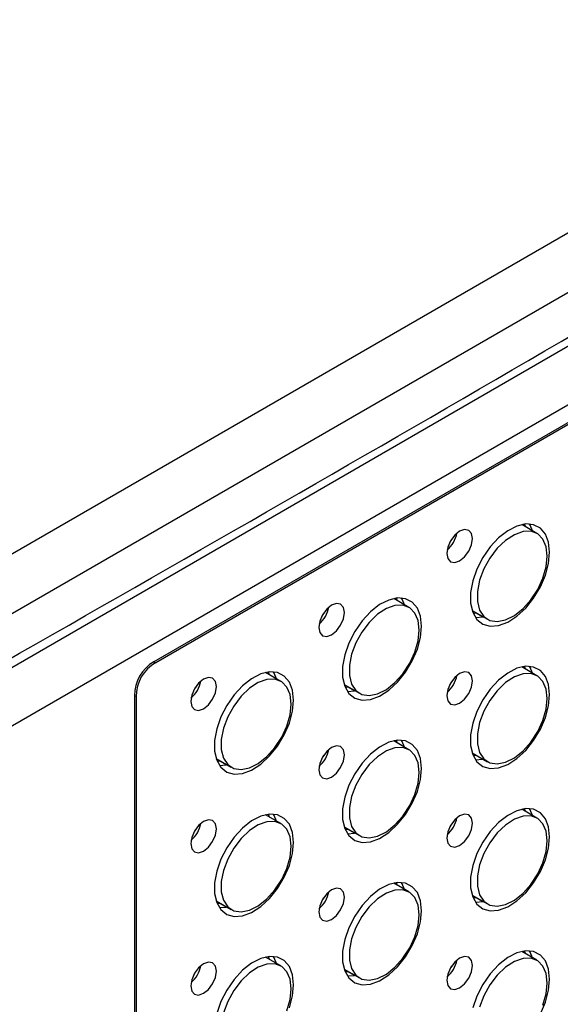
# Model space of a CAD drawing. Header units: millimetres. Extents: x 7143 to 9546, y -1575 to -869.
# Tile 87 of 94: x 9052 to 9115, y -1048 to -934. Entities that reach past the tile are written whole.
import ezdxf

# ---------------------------------------------------------------- set-up
doc = ezdxf.new("R2010")
doc.units = ezdxf.units.MM
doc.header["$LTSCALE"] = 3

msp = doc.modelspace()

# ---------------------------------------------------------------- linework, layer by layer
at = {"linetype": 'Continuous', "lineweight": 30}
for p, q in [((8890.45, -1095.25), (9170.47, -933.6)), ((8883.59, -1092.28), (9150.17, -938.39)), ((9170.47, -946.66), (9038.23, -1023)), ((9167.84, -950.22), (9067.73, -1008.01)), ((9165.52, -951.8), (9067.94, -1008.13)), ((9112.15, -993.14), (9110.38, -992.12)), ((9110.84, -992.38), (9110.72, -992.06)), ((9097.3, -1001.71), (9095.53, -1000.69)), ((9095.99, -1000.96), (9095.87, -1000.64)), ((9104.63, -1002.08), (9106.4, -1003.1)), ((9104.75, -1002.4), (9105.01, -1002.36)), ((9104.94, -1002.37), (9104.78, -1002.47)), ((9105.82, -1002.82), (9105.01, -1002.36)), ((9105.01, -1002.88), (9105.89, -1002.81)), ((9067.73, -1008.01), (9067.94, -1008.13)), ((9112.15, -1009.64), (9110.38, -1008.61)), ((9110.84, -1008.88), (9110.72, -1008.56)), ((9082.45, -1010.29), (9080.68, -1009.27)), ((9081.14, -1009.53), (9081.02, -1009.21)), ((9089.78, -1010.65), (9091.55, -1011.67)), ((9089.9, -1010.97), (9090.16, -1010.93)), ((9090.09, -1010.95), (9089.93, -1011.04)), ((9090.97, -1011.4), (9090.16, -1010.93)), ((9065.46, -1011.95), (9065.46, -1152.86)), ((9065.66, -1012.06), (9065.46, -1011.95)), ((9065.66, -1012.06), (9065.66, -1150.06)), ((9090.16, -1011.45), (9090.97, -1011.4)), ((9097.3, -1018.21), (9095.53, -1017.19)), ((9095.99, -1017.45), (9095.87, -1017.13)), ((9104.63, -1018.57), (9106.4, -1019.6)), ((9104.75, -1018.9), (9105.01, -1018.85)), ((9104.94, -1018.87), (9104.78, -1018.96)), ((9105.82, -1019.32), (9105.01, -1018.85)), ((9074.93, -1019.22), (9076.7, -1020.25)), ((9075.05, -1019.55), (9075.31, -1019.5)), ((9075.24, -1019.52), (9075.08, -1019.61)), ((9076.12, -1019.97), (9075.31, -1019.5)), ((9075.31, -1020.03), (9076.12, -1019.97)), ((9105.01, -1019.38), (9105.82, -1019.32)), ((9082.45, -1026.78), (9080.68, -1025.76)), ((9081.14, -1026.02), (9081.02, -1025.7)), ((9112.15, -1026.13), (9110.38, -1025.11)), ((9110.84, -1025.37), (9110.72, -1025.05)), ((9089.78, -1027.15), (9091.55, -1028.17)), ((9089.9, -1027.47), (9090.16, -1027.43)), ((9090.09, -1027.44), (9089.93, -1027.53)), ((9090.97, -1027.89), (9090.16, -1027.43)), ((9090.16, -1027.95), (9090.97, -1027.89)), ((9097.3, -1034.7), (9095.53, -1033.68)), ((9095.99, -1033.95), (9095.87, -1033.62)), ((9104.63, -1035.07), (9106.4, -1036.09)), ((9074.93, -1035.72), (9076.7, -1036.74)), ((9075.05, -1036.04), (9075.31, -1036)), ((9075.24, -1036.01), (9075.08, -1036.11)), ((9076.12, -1036.46), (9075.31, -1036)), ((9104.75, -1035.39), (9105.01, -1035.35)), ((9104.94, -1035.36), (9104.78, -1035.46)), ((9105.82, -1035.81), (9105.01, -1035.35)), ((9105.01, -1035.87), (9105.89, -1035.8)), ((9075.31, -1036.52), (9076.12, -1036.46)), ((9112.15, -1042.62), (9110.38, -1041.6)), ((9110.84, -1041.87), (9110.72, -1041.55)), ((9082.45, -1043.28), (9080.68, -1042.25)), ((9081.14, -1042.52), (9081.02, -1042.2)), ((9089.78, -1043.64), (9091.55, -1044.66)), ((9089.9, -1043.96), (9090.16, -1043.92)), ((9090.09, -1043.93), (9089.93, -1044.03)), ((9090.97, -1044.39), (9090.16, -1043.92)), ((9090.16, -1044.44), (9090.97, -1044.39))]:
    msp.add_line(p, q, dxfattribs=at)
at = {"linetype": 'Continuous', "lineweight": 30, "flags": 128}
for points in [[(9174.67, -937.46), (9174.67, -937.46), (9173.25, -938.28), (9167.6, -941.54), (9144.97, -954.61), (9054.46, -1006.85), (8988.4, -1044.99)], [(9104.67, -993.75), (9104.55, -993.16), (9104.23, -992.79), (9103.75, -992.69), (9103.18, -992.89), (9102.61, -993.35), (9102.13, -994), (9101.81, -994.74), (9101.7, -995.46), (9101.81, -996.05), (9102.13, -996.42), (9102.61, -996.52), (9103.18, -996.32), (9103.75, -995.86), (9104.23, -995.21), (9104.55, -994.47), (9104.67, -993.75)], [(9113.61, -995.32), (9113.49, -994.17), (9113.13, -993.22), (9112.54, -992.53), (9111.76, -992.13), (9110.84, -992.05), (9109.82, -992.29), (9108.75, -992.83), (9107.7, -993.65), (9106.72, -994.71), (9105.86, -995.94), (9105.18, -997.28), (9104.7, -998.65), (9104.45, -999.99), (9104.45, -1001.23), (9104.7, -1002.28), (9105.18, -1003.11), (9105.86, -1003.66), (9106.72, -1003.9), (9107.7, -1003.82), (9108.75, -1003.43), (9109.82, -1002.74), (9110.84, -1001.8), (9111.76, -1000.65), (9112.54, -999.35), (9113.13, -997.99), (9113.49, -996.62), (9113.61, -995.32)], [(9111.64, -992.85), (9111.36, -992.2), (9111.26, -992.05)], [(9102.23, -993.84), (9102.23, -993.84), (9102.04, -994.17)], [(9113.34, -995.78), (9113.21, -994.68), (9112.84, -993.8), (9112.24, -993.2), (9111.45, -992.9), (9110.53, -992.93), (9109.53, -993.29), (9108.51, -993.95), (9107.54, -994.87), (9106.68, -996), (9105.98, -997.26), (9105.49, -998.58), (9105.24, -999.86), (9105.24, -1001.04), (9105.49, -1002.03), (9105.98, -1002.78), (9106.68, -1003.24), (9107.54, -1003.37), (9108.51, -1003.17), (9109.53, -1002.66), (9110.53, -1001.86), (9111.45, -1000.83), (9112.24, -999.63), (9112.84, -998.33), (9113.21, -997.02), (9113.34, -995.78)], [(9098.77, -1003.89), (9098.64, -1002.74), (9098.28, -1001.79), (9097.69, -1001.1), (9096.91, -1000.71), (9095.99, -1000.62), (9094.97, -1000.86), (9093.9, -1001.4), (9092.85, -1002.22), (9091.87, -1003.28), (9091.02, -1004.51), (9090.33, -1005.85), (9089.85, -1007.23), (9089.6, -1008.57), (9089.6, -1009.8), (9089.85, -1010.86), (9090.33, -1011.68), (9091.02, -1012.23), (9091.87, -1012.47), (9092.85, -1012.39), (9093.9, -1012), (9094.97, -1011.31), (9095.99, -1010.37), (9096.91, -1009.22), (9097.69, -1007.93), (9098.28, -1006.56), (9098.64, -1005.19), (9098.77, -1003.89)], [(9096.79, -1001.42), (9096.51, -1000.77), (9096.41, -1000.62)], [(9089.82, -1002.32), (9089.7, -1001.73), (9089.38, -1001.36), (9088.9, -1001.26), (9088.33, -1001.46), (9087.76, -1001.92), (9087.28, -1002.57), (9086.96, -1003.31), (9086.85, -1004.03), (9086.96, -1004.62), (9087.28, -1005), (9087.76, -1005.09), (9088.33, -1004.89), (9088.9, -1004.43), (9089.38, -1003.78), (9089.7, -1003.04), (9089.82, -1002.32)], [(9098.49, -1004.35), (9098.36, -1003.25), (9097.99, -1002.38), (9097.39, -1001.77), (9096.6, -1001.47), (9095.68, -1001.5), (9094.68, -1001.86), (9093.66, -1002.52), (9092.69, -1003.45), (9091.83, -1004.57), (9091.13, -1005.83), (9090.64, -1007.15), (9090.39, -1008.43), (9090.39, -1009.61), (9090.64, -1010.61), (9091.13, -1011.35), (9091.83, -1011.81), (9092.69, -1011.94), (9093.66, -1011.75), (9094.68, -1011.23), (9095.68, -1010.43), (9096.6, -1009.4), (9097.39, -1008.2), (9097.99, -1006.9), (9098.36, -1005.59), (9098.49, -1004.35)], [(9087.38, -1002.41), (9087.38, -1002.41), (9087.19, -1002.74)], [(9113.61, -1011.82), (9113.49, -1010.66), (9113.13, -1009.72), (9112.54, -1009.03), (9111.76, -1008.63), (9110.84, -1008.54), (9109.82, -1008.78), (9108.75, -1009.33), (9107.7, -1010.15), (9106.72, -1011.2), (9105.86, -1012.43), (9105.18, -1013.77), (9104.7, -1015.15), (9104.45, -1016.49), (9104.45, -1017.72), (9104.7, -1018.78), (9105.18, -1019.6), (9105.86, -1020.15), (9106.72, -1020.39), (9107.7, -1020.31), (9108.75, -1019.92), (9109.82, -1019.24), (9110.84, -1018.29), (9111.76, -1017.14), (9112.54, -1015.85), (9113.13, -1014.48), (9113.49, -1013.11), (9113.61, -1011.82)], [(9111.64, -1009.34), (9111.36, -1008.7), (9111.26, -1008.54)], [(9074.97, -1010.89), (9074.85, -1010.3), (9074.53, -1009.93), (9074.05, -1009.84), (9073.48, -1010.03), (9072.91, -1010.49), (9072.43, -1011.14), (9072.11, -1011.88), (9072, -1012.61), (9072.11, -1013.2), (9072.43, -1013.57), (9072.91, -1013.66), (9073.48, -1013.46), (9074.05, -1013.01), (9074.53, -1012.36), (9074.85, -1011.61), (9074.97, -1010.89)], [(9083.92, -1012.47), (9083.79, -1011.31), (9083.43, -1010.37), (9082.84, -1009.68), (9082.06, -1009.28), (9081.14, -1009.2), (9080.12, -1009.43), (9079.05, -1009.98), (9078, -1010.8), (9077.02, -1011.85), (9076.17, -1013.08), (9075.48, -1014.42), (9075, -1015.8), (9074.76, -1017.14), (9074.76, -1018.37), (9075, -1019.43), (9075.48, -1020.25), (9076.17, -1020.8), (9077.02, -1021.04), (9078, -1020.97), (9079.05, -1020.57), (9080.12, -1019.89), (9081.14, -1018.94), (9082.06, -1017.79), (9082.84, -1016.5), (9083.43, -1015.13), (9083.79, -1013.76), (9083.92, -1012.47)], [(9081.94, -1009.99), (9081.66, -1009.35), (9081.56, -1009.19)], [(9104.67, -1010.24), (9104.55, -1009.65), (9104.23, -1009.28), (9103.75, -1009.19), (9103.18, -1009.38), (9102.61, -1009.84), (9102.13, -1010.49), (9101.81, -1011.23), (9101.7, -1011.96), (9101.81, -1012.55), (9102.13, -1012.92), (9102.61, -1013.01), (9103.18, -1012.81), (9103.75, -1012.35), (9104.23, -1011.7), (9104.55, -1010.96), (9104.67, -1010.24)], [(9113.34, -1012.27), (9113.21, -1011.18), (9112.84, -1010.3), (9112.24, -1009.69), (9111.45, -1009.39), (9110.53, -1009.43), (9109.53, -1009.78), (9108.51, -1010.44), (9107.54, -1011.37), (9106.68, -1012.49), (9105.98, -1013.76), (9105.49, -1015.07), (9105.24, -1016.36), (9105.24, -1017.53), (9105.49, -1018.53), (9105.98, -1019.27), (9106.68, -1019.73), (9107.54, -1019.86), (9108.51, -1019.67), (9109.53, -1019.15), (9110.53, -1018.36), (9111.45, -1017.32), (9112.24, -1016.12), (9112.84, -1014.82), (9113.21, -1013.51), (9113.34, -1012.27)], [(9072.53, -1010.98), (9072.53, -1010.98), (9072.34, -1011.31)], [(9083.64, -1012.92), (9083.51, -1011.83), (9083.14, -1010.95), (9082.54, -1010.34), (9081.75, -1010.04), (9080.83, -1010.08), (9079.83, -1010.43), (9078.81, -1011.09), (9077.84, -1012.02), (9076.98, -1013.15), (9076.29, -1014.41), (9075.79, -1015.72), (9075.54, -1017.01), (9075.54, -1018.18), (9075.79, -1019.18), (9076.29, -1019.93), (9076.98, -1020.38), (9077.84, -1020.51), (9078.81, -1020.32), (9079.83, -1019.81), (9080.83, -1019.01), (9081.75, -1017.97), (9082.54, -1016.77), (9083.14, -1015.47), (9083.51, -1014.16), (9083.64, -1012.92)], [(9102.23, -1010.33), (9102.23, -1010.33), (9102.04, -1010.66)], [(9089.82, -1018.81), (9089.7, -1018.22), (9089.38, -1017.85), (9088.9, -1017.76), (9088.33, -1017.96), (9087.76, -1018.41), (9087.28, -1019.06), (9086.96, -1019.81), (9086.85, -1020.53), (9086.96, -1021.12), (9087.28, -1021.49), (9087.76, -1021.58), (9088.33, -1021.39), (9088.9, -1020.93), (9089.38, -1020.28), (9089.7, -1019.54), (9089.82, -1018.81)], [(9098.77, -1020.39), (9098.64, -1019.24), (9098.28, -1018.29), (9097.69, -1017.6), (9096.91, -1017.2), (9095.99, -1017.12), (9094.97, -1017.35), (9093.9, -1017.9), (9092.85, -1018.72), (9091.87, -1019.77), (9091.02, -1021), (9090.33, -1022.34), (9089.85, -1023.72), (9089.6, -1025.06), (9089.6, -1026.29), (9089.85, -1027.35), (9090.33, -1028.17), (9091.02, -1028.72), (9091.87, -1028.96), (9092.85, -1028.89), (9093.9, -1028.49), (9094.97, -1027.81), (9095.99, -1026.86), (9096.91, -1025.71), (9097.69, -1024.42), (9098.28, -1023.05), (9098.64, -1021.68), (9098.77, -1020.39)], [(9098.49, -1020.84), (9098.36, -1019.75), (9097.99, -1018.87), (9097.39, -1018.26), (9096.6, -1017.97), (9095.68, -1018), (9094.68, -1018.36), (9093.66, -1019.02), (9092.69, -1019.94), (9091.83, -1021.07), (9091.13, -1022.33), (9090.64, -1023.64), (9090.39, -1024.93), (9090.39, -1026.11), (9090.64, -1027.1), (9091.13, -1027.85), (9091.83, -1028.3), (9092.69, -1028.44), (9093.66, -1028.24), (9094.68, -1027.73), (9095.68, -1026.93), (9096.6, -1025.9), (9097.39, -1024.69), (9097.99, -1023.39), (9098.36, -1022.08), (9098.49, -1020.84)], [(9096.79, -1017.92), (9096.51, -1017.27), (9096.41, -1017.11)], [(9087.38, -1018.9), (9087.38, -1018.9), (9087.19, -1019.23)], [(9083.92, -1028.96), (9083.79, -1027.81), (9083.43, -1026.86), (9082.84, -1026.17), (9082.06, -1025.77), (9081.14, -1025.69), (9080.12, -1025.93), (9079.05, -1026.47), (9078, -1027.29), (9077.02, -1028.34), (9076.17, -1029.57), (9075.48, -1030.91), (9075, -1032.29), (9074.76, -1033.63), (9074.76, -1034.87), (9075, -1035.92), (9075.48, -1036.75), (9076.17, -1037.3), (9077.02, -1037.54), (9078, -1037.46), (9079.05, -1037.07), (9080.12, -1036.38), (9081.14, -1035.44), (9082.06, -1034.29), (9082.84, -1032.99), (9083.43, -1031.62), (9083.79, -1030.26), (9083.92, -1028.96)], [(9081.94, -1026.49), (9081.66, -1025.84), (9081.56, -1025.69)], [(9104.67, -1026.74), (9104.55, -1026.14), (9104.23, -1025.77), (9103.75, -1025.68), (9103.18, -1025.88), (9102.61, -1026.34), (9102.13, -1026.99), (9101.81, -1027.73), (9101.7, -1028.45), (9101.81, -1029.04), (9102.13, -1029.41), (9102.61, -1029.5), (9103.18, -1029.31), (9103.75, -1028.85), (9104.23, -1028.2), (9104.55, -1027.46), (9104.67, -1026.74)], [(9113.61, -1028.31), (9113.49, -1027.16), (9113.13, -1026.21), (9112.54, -1025.52), (9111.76, -1025.12), (9110.84, -1025.04), (9109.82, -1025.28), (9108.75, -1025.82), (9107.7, -1026.64), (9106.72, -1027.69), (9105.86, -1028.92), (9105.18, -1030.26), (9104.7, -1031.64), (9104.45, -1032.98), (9104.45, -1034.21), (9104.7, -1035.27), (9105.18, -1036.1), (9105.86, -1036.64), (9106.72, -1036.89), (9107.7, -1036.81), (9108.75, -1036.42), (9109.82, -1035.73), (9110.84, -1034.79), (9111.76, -1033.64), (9112.54, -1032.34), (9113.13, -1030.97), (9113.49, -1029.61), (9113.61, -1028.31)], [(9113.34, -1028.76), (9113.21, -1027.67), (9112.84, -1026.79), (9112.24, -1026.19), (9111.45, -1025.89), (9110.53, -1025.92), (9109.53, -1026.28), (9108.51, -1026.94), (9107.54, -1027.86), (9106.68, -1028.99), (9105.98, -1030.25), (9105.49, -1031.56), (9105.24, -1032.85), (9105.24, -1034.03), (9105.49, -1035.02), (9105.98, -1035.77), (9106.68, -1036.22), (9107.54, -1036.36), (9108.51, -1036.16), (9109.53, -1035.65), (9110.53, -1034.85), (9111.45, -1033.82), (9112.24, -1032.61), (9112.84, -1031.32), (9113.21, -1030), (9113.34, -1028.76)], [(9111.64, -1025.84), (9111.36, -1025.19), (9111.26, -1025.04)], [(9074.97, -1027.39), (9074.85, -1026.79), (9074.53, -1026.42), (9074.05, -1026.33), (9073.48, -1026.53), (9072.91, -1026.99), (9072.43, -1027.64), (9072.11, -1028.38), (9072, -1029.1), (9072.11, -1029.69), (9072.43, -1030.06), (9072.91, -1030.16), (9073.48, -1029.96), (9074.05, -1029.5), (9074.53, -1028.85), (9074.85, -1028.11), (9074.97, -1027.39)], [(9083.64, -1029.41), (9083.51, -1028.32), (9083.14, -1027.44), (9082.54, -1026.84), (9081.75, -1026.54), (9080.83, -1026.57), (9079.83, -1026.93), (9078.81, -1027.59), (9077.84, -1028.51), (9076.98, -1029.64), (9076.29, -1030.9), (9075.79, -1032.21), (9075.54, -1033.5), (9075.54, -1034.68), (9075.79, -1035.67), (9076.29, -1036.42), (9076.98, -1036.87), (9077.84, -1037.01), (9078.81, -1036.81), (9079.83, -1036.3), (9080.83, -1035.5), (9081.75, -1034.47), (9082.54, -1033.26), (9083.14, -1031.97), (9083.51, -1030.66), (9083.64, -1029.41)], [(9102.23, -1026.82), (9102.23, -1026.83), (9102.04, -1027.15)], [(9072.53, -1027.47), (9072.53, -1027.48), (9072.34, -1027.8)], [(9098.77, -1036.88), (9098.64, -1035.73), (9098.28, -1034.78), (9097.69, -1034.09), (9096.91, -1033.69), (9095.99, -1033.61), (9094.97, -1033.85), (9093.9, -1034.39), (9092.85, -1035.21), (9091.87, -1036.27), (9091.02, -1037.5), (9090.33, -1038.84), (9089.85, -1040.21), (9089.6, -1041.55), (9089.6, -1042.79), (9089.85, -1043.84), (9090.33, -1044.67), (9091.02, -1045.22), (9091.87, -1045.46), (9092.85, -1045.38), (9093.9, -1044.99), (9094.97, -1044.3), (9095.99, -1043.36), (9096.91, -1042.21), (9097.69, -1040.91), (9098.28, -1039.55), (9098.64, -1038.18), (9098.77, -1036.88)], [(9096.79, -1034.41), (9096.51, -1033.76), (9096.41, -1033.61)], [(9089.82, -1035.31), (9089.7, -1034.72), (9089.38, -1034.35), (9088.9, -1034.25), (9088.33, -1034.45), (9087.76, -1034.91), (9087.28, -1035.56), (9086.96, -1036.3), (9086.85, -1037.02), (9086.96, -1037.61), (9087.28, -1037.98), (9087.76, -1038.08), (9088.33, -1037.88), (9088.9, -1037.42), (9089.38, -1036.77), (9089.7, -1036.03), (9089.82, -1035.31)], [(9098.49, -1037.34), (9098.36, -1036.24), (9097.99, -1035.36), (9097.39, -1034.76), (9096.6, -1034.46), (9095.68, -1034.49), (9094.68, -1034.85), (9093.66, -1035.51), (9092.69, -1036.43), (9091.83, -1037.56), (9091.13, -1038.82), (9090.64, -1040.14), (9090.39, -1041.42), (9090.39, -1042.6), (9090.64, -1043.59), (9091.13, -1044.34), (9091.83, -1044.8), (9092.69, -1044.93), (9093.66, -1044.73), (9094.68, -1044.22), (9095.68, -1043.42), (9096.6, -1042.39), (9097.39, -1041.19), (9097.99, -1039.89), (9098.36, -1038.58), (9098.49, -1037.34)], [(9087.38, -1035.4), (9087.38, -1035.4), (9087.19, -1035.73)], [(9113.61, -1044.8), (9113.49, -1043.65), (9113.13, -1042.7), (9112.54, -1042.01), (9111.76, -1041.62), (9110.84, -1041.53), (9109.82, -1041.77), (9108.75, -1042.31), (9107.7, -1043.13), (9106.72, -1044.19), (9105.86, -1045.42), (9105.18, -1046.76), (9104.7, -1048.14)], [(9111.64, -1042.33), (9111.36, -1041.68), (9111.26, -1041.53)], [(9074.97, -1043.88), (9074.85, -1043.29), (9074.53, -1042.92), (9074.05, -1042.82), (9073.48, -1043.02), (9072.91, -1043.48), (9072.43, -1044.13), (9072.11, -1044.87), (9072, -1045.59), (9072.11, -1046.19), (9072.43, -1046.56), (9072.91, -1046.65), (9073.48, -1046.45), (9074.05, -1045.99), (9074.53, -1045.34), (9074.85, -1044.6), (9074.97, -1043.88)], [(9083.92, -1045.45), (9083.79, -1044.3), (9083.43, -1043.35), (9082.84, -1042.66), (9082.06, -1042.27), (9081.14, -1042.18), (9080.12, -1042.42), (9079.05, -1042.96), (9078, -1043.78), (9077.02, -1044.84), (9076.17, -1046.07), (9075.48, -1047.41), (9075, -1048.79)], [(9083.64, -1045.91), (9083.51, -1044.81), (9083.14, -1043.94), (9082.54, -1043.33), (9081.75, -1043.03), (9080.83, -1043.06), (9079.83, -1043.42), (9078.81, -1044.08), (9077.84, -1045.01), (9076.98, -1046.13), (9076.29, -1047.39), (9075.79, -1048.71)], [(9081.94, -1042.98), (9081.66, -1042.33), (9081.56, -1042.18)], [(9104.67, -1043.23), (9104.55, -1042.64), (9104.23, -1042.27), (9103.75, -1042.17), (9103.18, -1042.37), (9102.61, -1042.83), (9102.13, -1043.48), (9101.81, -1044.22), (9101.7, -1044.94), (9101.81, -1045.53), (9102.13, -1045.91), (9102.61, -1046), (9103.18, -1045.8), (9103.75, -1045.34), (9104.23, -1044.69), (9104.55, -1043.95), (9104.67, -1043.23)], [(9113.34, -1045.26), (9113.21, -1044.16), (9112.84, -1043.29), (9112.24, -1042.68), (9111.45, -1042.38), (9110.53, -1042.41), (9109.53, -1042.77), (9108.51, -1043.43), (9107.54, -1044.36), (9106.68, -1045.48), (9105.98, -1046.74), (9105.49, -1048.06)], [(9072.53, -1043.97), (9072.53, -1043.97), (9072.34, -1044.3)], [(9102.23, -1043.32), (9102.23, -1043.32), (9102.04, -1043.65)], [(9112.54, -1048.84), (9113.13, -1047.47), (9113.49, -1046.1), (9113.61, -1044.8)], [(9112.84, -1047.81), (9113.21, -1046.5), (9113.34, -1045.26)], [(9083.14, -1048.46), (9083.51, -1047.15), (9083.64, -1045.91)], [(9083.43, -1048.12), (9083.79, -1046.75), (9083.92, -1045.45)]]:
    msp.add_lwpolyline(points, dxfattribs=at)
at = {"linetype": 'Continuous', "lineweight": 30}
for centre, start, end in [((9099.53, -992.5), 310.4443, 349.5609), ((9084.68, -1001.07), 310.4473, 349.5579), ((9099.53, -1008.99), 310.4443, 349.5609), ((9069.83, -1009.64), 310.4464, 349.5588), ((9084.68, -1017.56), 310.4473, 349.5579), ((9069.83, -1026.14), 310.4464, 349.5588), ((9099.53, -1025.49), 310.4443, 349.5609), ((9084.68, -1034.06), 310.4473, 349.5579), ((9099.53, -1041.98), 310.4443, 349.5609), ((9069.83, -1042.63), 310.4464, 349.5588)]:
    msp.add_arc(centre, 3.39, start, end, dxfattribs=at)
for centre in [(9070.96, -1012.5), (9071.16, -1012.61)]:
    msp.add_ellipse(centre, major_axis=(4.9, -2.83), ratio=0.883772, start_param=2.670139, end_param=3.613804, dxfattribs=at)
msp.add_open_spline([(8987.76, -1044.07), (8997.77, -1038.28), (9048.3, -1009.06), (9108.36, -975.21), (9158.23, -945.28), (9170.43, -938.8), (9173.21, -937.03), (9174.6, -936.15)], degree=3, knots=[0, 0, 0, 0, 0.160834, 0.811738, 0.953114, 0.97659, 1, 1, 1, 1], dxfattribs=at)

doc.saveas('drawing.dxf')
